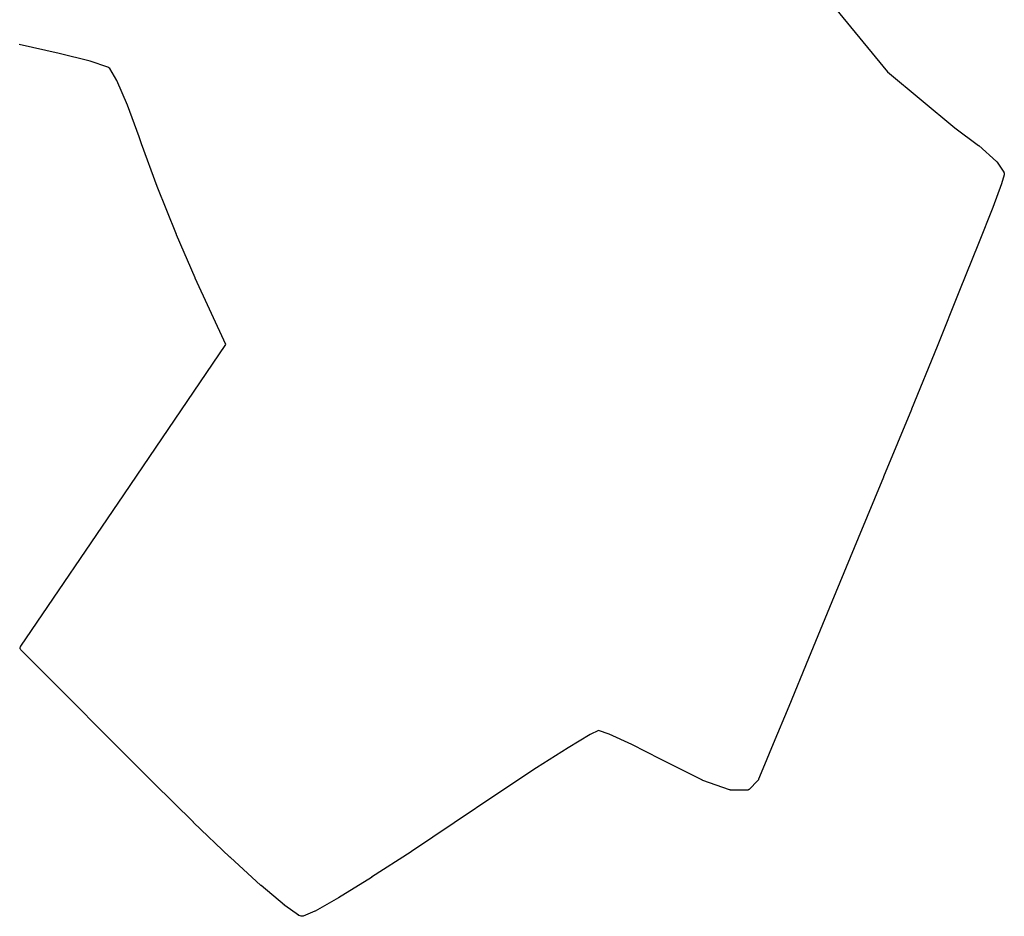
# Model space of a CAD drawing. Extents: x 5.07 to 6.67, y -4.03 to -3.19.
# Tile 4 of 27: x 5.1238 to 5.1873, y -3.9516 to -3.8937. Entities that reach past the tile are written whole.
import ezdxf

# ---------------------------------------------------------------- set-up
doc = ezdxf.new("R2010")
doc.units = 0
doc.header["$MEASUREMENT"] = 0
doc.layers.add('BLACK', color=7, linetype='CONTINUOUS')

msp = doc.modelspace()

# ---------------------------------------------------------------- linework, layer by layer
at = {"layer": 'BLACK', "linetype": 'CONTINUOUS'}
for p, q in [((5.17641, -3.89295), (5.1798, -3.89707)), ((5.12637, -3.89588), (5.12379, -3.89531)), ((5.12836, -3.89638), (5.12637, -3.89588)), ((5.1295, -3.89677), (5.12836, -3.89638)), ((5.12963, -3.89685), (5.1295, -3.89677)), ((5.13008, -3.89762), (5.12963, -3.89685)), ((5.1798, -3.89707), (5.18414, -3.90067)), ((5.13076, -3.89921), (5.13008, -3.89762)), ((5.13152, -3.90126), (5.13076, -3.89921)), ((5.18414, -3.90067), (5.18567, -3.90181)), ((5.13167, -3.9017), (5.13152, -3.90126)), ((5.13168, -3.9017), (5.13167, -3.9017)), ((5.13167, -3.9017), (5.13167, -3.9017)), ((5.13167, -3.9017), (5.13167, -3.9017)), ((5.13268, -3.90446), (5.13168, -3.9017)), ((5.18567, -3.90181), (5.18567, -3.90181)), ((5.18567, -3.90181), (5.18567, -3.90182)), ((5.18567, -3.90182), (5.18568, -3.90182)), ((5.18568, -3.90182), (5.18683, -3.90286)), ((5.18683, -3.90286), (5.18683, -3.90286)), ((5.18683, -3.90286), (5.18683, -3.90286)), ((5.18683, -3.90286), (5.18684, -3.90286)), ((5.18684, -3.90286), (5.18685, -3.90288)), ((5.18685, -3.90288), (5.18686, -3.90289)), ((5.18686, -3.90289), (5.18686, -3.90289)), ((5.18686, -3.90289), (5.18686, -3.90289)), ((5.18686, -3.90289), (5.1873, -3.90354)), ((5.1873, -3.90354), (5.1873, -3.90355)), ((5.1873, -3.90355), (5.18731, -3.90355)), ((5.18731, -3.90355), (5.18731, -3.90356)), ((5.18731, -3.90356), (5.18731, -3.90357)), ((5.18731, -3.90357), (5.18732, -3.90358)), ((5.18732, -3.90358), (5.18732, -3.90359)), ((5.18732, -3.90359), (5.18732, -3.9036)), ((5.18732, -3.9036), (5.18733, -3.90361)), ((5.18733, -3.90361), (5.18733, -3.90362)), ((5.18733, -3.90362), (5.18733, -3.90363)), ((5.18733, -3.90363), (5.18733, -3.90364)), ((5.18732, -3.90371), (5.18715, -3.90428)), ((5.18733, -3.9037), (5.18732, -3.90371)), ((5.18733, -3.90364), (5.18733, -3.90365)), ((5.18733, -3.90365), (5.18733, -3.90365)), ((5.18733, -3.90365), (5.18733, -3.90366)), ((5.18733, -3.90366), (5.18733, -3.90367)), ((5.18733, -3.90367), (5.18733, -3.90368)), ((5.18733, -3.90368), (5.18733, -3.90369)), ((5.18733, -3.90369), (5.18733, -3.9037)), ((5.13392, -3.90757), (5.13268, -3.90446)), ((5.13268, -3.90446), (5.13268, -3.90446)), ((5.13268, -3.90446), (5.13268, -3.90446)), ((5.13268, -3.90446), (5.13268, -3.90446)), ((5.18715, -3.90429), (5.18658, -3.90581)), ((5.18715, -3.90428), (5.18715, -3.90428)), ((5.18715, -3.90428), (5.18715, -3.90429)), ((5.18715, -3.90429), (5.18715, -3.90429)), ((5.18658, -3.90581), (5.18566, -3.90815)), ((5.18658, -3.90581), (5.18658, -3.90581)), ((5.18658, -3.90581), (5.18658, -3.90581)), ((5.13392, -3.90758), (5.13392, -3.90757)), ((5.13392, -3.90757), (5.13392, -3.90757)), ((5.13392, -3.90757), (5.13392, -3.90757)), ((5.13514, -3.91036), (5.13392, -3.90758)), ((5.18566, -3.90815), (5.18445, -3.91118)), ((5.18566, -3.90815), (5.18566, -3.90815)), ((5.18566, -3.90815), (5.18566, -3.90815)), ((5.13514, -3.91037), (5.13514, -3.91036)), ((5.13514, -3.91038), (5.13514, -3.91037)), ((5.13514, -3.91037), (5.13514, -3.91037)), ((5.13514, -3.91037), (5.13514, -3.91037)), ((5.13712, -3.91466), (5.13514, -3.91038)), ((5.13514, -3.91038), (5.13514, -3.91038)), ((5.18445, -3.91118), (5.183, -3.91479)), ((5.18445, -3.91118), (5.18445, -3.91118)), ((5.18445, -3.91118), (5.18445, -3.91118)), ((5.13053, -3.92435), (5.13712, -3.91466)), ((5.183, -3.91479), (5.18134, -3.91883)), ((5.183, -3.91479), (5.183, -3.91479)), ((5.18134, -3.91884), (5.17954, -3.9232)), ((5.18134, -3.91883), (5.18134, -3.91884)), ((5.18134, -3.91884), (5.18134, -3.91884)), ((5.17954, -3.92321), (5.17791, -3.92716)), ((5.17954, -3.9232), (5.17954, -3.92321)), ((5.17954, -3.92321), (5.17954, -3.92321)), ((5.12388, -3.93413), (5.13053, -3.92435)), ((5.13053, -3.92435), (5.13053, -3.92435)), ((5.13053, -3.92435), (5.13053, -3.92435)), ((5.17791, -3.92716), (5.17621, -3.93125)), ((5.17791, -3.92716), (5.17791, -3.92716)), ((5.17621, -3.93126), (5.1747, -3.93491)), ((5.17621, -3.93125), (5.17621, -3.93126)), ((5.12384, -3.93424), (5.12385, -3.9342)), ((5.12385, -3.93426), (5.12384, -3.93424)), ((5.12385, -3.9342), (5.12386, -3.93417)), ((5.12385, -3.9342), (5.12385, -3.9342)), ((5.12385, -3.93428), (5.12385, -3.93426)), ((5.12385, -3.93429), (5.12385, -3.93428)), ((5.12386, -3.93432), (5.12385, -3.93429)), ((5.12386, -3.93417), (5.12387, -3.93415)), ((5.12388, -3.93435), (5.12386, -3.93432)), ((5.12386, -3.93432), (5.12386, -3.93432)), ((5.12387, -3.93415), (5.12388, -3.93413)), ((5.1239, -3.93438), (5.12388, -3.93435)), ((5.13244, -3.94294), (5.1239, -3.93438)), ((5.1239, -3.93438), (5.1239, -3.93438)), ((5.1747, -3.93491), (5.17342, -3.93801)), ((5.17342, -3.93801), (5.17242, -3.94043)), ((5.16061, -3.93983), (5.1592, -3.94067)), ((5.16116, -3.93956), (5.16061, -3.93983)), ((5.16185, -3.93979), (5.16116, -3.93956)), ((5.16331, -3.94046), (5.16185, -3.93979)), ((5.16516, -3.94141), (5.16331, -3.94046)), ((5.17242, -3.94043), (5.17176, -3.94203)), ((5.17242, -3.94043), (5.17242, -3.94043)), ((5.1592, -3.94067), (5.15716, -3.94197)), ((5.16536, -3.94151), (5.16516, -3.94141)), ((5.16536, -3.94152), (5.16536, -3.94151)), ((5.16536, -3.94151), (5.16536, -3.94151)), ((5.16536, -3.94151), (5.16536, -3.94151)), ((5.16787, -3.94277), (5.16536, -3.94152)), ((5.15716, -3.94197), (5.15466, -3.94362)), ((5.15716, -3.94197), (5.15716, -3.94197)), ((5.17176, -3.94203), (5.17148, -3.94271)), ((5.13503, -3.94548), (5.13244, -3.94294)), ((5.13244, -3.94294), (5.13244, -3.94294)), ((5.13244, -3.94294), (5.13244, -3.94294)), ((5.16787, -3.94278), (5.16787, -3.94277)), ((5.16788, -3.94278), (5.16787, -3.94278)), ((5.16789, -3.94278), (5.16788, -3.94278)), ((5.16961, -3.9434), (5.16789, -3.94278)), ((5.17144, -3.94278), (5.17088, -3.94336)), ((5.17145, -3.94277), (5.17144, -3.94278)), ((5.17146, -3.94276), (5.17145, -3.94277)), ((5.17147, -3.94274), (5.17146, -3.94275)), ((5.17146, -3.94275), (5.17146, -3.94275)), ((5.17146, -3.94275), (5.17146, -3.94276)), ((5.17148, -3.94272), (5.17147, -3.94274)), ((5.17148, -3.94271), (5.17148, -3.94272)), ((5.17148, -3.94272), (5.17148, -3.94272)), ((5.15466, -3.94362), (5.15184, -3.94552)), ((5.16962, -3.9434), (5.16961, -3.9434)), ((5.16963, -3.9434), (5.16962, -3.9434)), ((5.16964, -3.9434), (5.16963, -3.9434)), ((5.16964, -3.94341), (5.16964, -3.9434)), ((5.16966, -3.94341), (5.16964, -3.94341)), ((5.16967, -3.94341), (5.16966, -3.94341)), ((5.17074, -3.94342), (5.16967, -3.94341)), ((5.16967, -3.94341), (5.16967, -3.94341)), ((5.17076, -3.94341), (5.17074, -3.94342)), ((5.17074, -3.94342), (5.17074, -3.94342)), ((5.17074, -3.94342), (5.17074, -3.94342)), ((5.17078, -3.94341), (5.17076, -3.94341)), ((5.1708, -3.94341), (5.17078, -3.94341)), ((5.17078, -3.94341), (5.17078, -3.94341)), ((5.17078, -3.94341), (5.17078, -3.94341)), ((5.17081, -3.9434), (5.1708, -3.94341)), ((5.17082, -3.9434), (5.17081, -3.9434)), ((5.17081, -3.9434), (5.17081, -3.9434)), ((5.17083, -3.94339), (5.17082, -3.9434)), ((5.17085, -3.94338), (5.17083, -3.94339)), ((5.17086, -3.94337), (5.17085, -3.94338)), ((5.17085, -3.94338), (5.17085, -3.94338)), ((5.17085, -3.94338), (5.17085, -3.94338)), ((5.17088, -3.94336), (5.17086, -3.94337)), ((5.17088, -3.94336), (5.17088, -3.94336)), ((5.17088, -3.94336), (5.17088, -3.94336)), ((5.17088, -3.94336), (5.17088, -3.94336)), ((5.13503, -3.94549), (5.13503, -3.94548)), ((5.13503, -3.94548), (5.13503, -3.94548)), ((5.13503, -3.94548), (5.13503, -3.94548)), ((5.13738, -3.94773), (5.13503, -3.94549)), ((5.15184, -3.94552), (5.14908, -3.94737)), ((5.15184, -3.94552), (5.15184, -3.94552)), ((5.14907, -3.94738), (5.14651, -3.94903)), ((5.14908, -3.94737), (5.14907, -3.94737)), ((5.14907, -3.94737), (5.14907, -3.94738)), ((5.14907, -3.94738), (5.14907, -3.94738)), ((5.13739, -3.94773), (5.13738, -3.94773)), ((5.13938, -3.94956), (5.13739, -3.94773)), ((5.13739, -3.94773), (5.13739, -3.94773)), ((5.13739, -3.94773), (5.13739, -3.94773)), ((5.14651, -3.94904), (5.14439, -3.95035)), ((5.14651, -3.94903), (5.14651, -3.94904)), ((5.14651, -3.94904), (5.14651, -3.94904)), ((5.14651, -3.94904), (5.14651, -3.94904)), ((5.13939, -3.94956), (5.13938, -3.94956)), ((5.14089, -3.95084), (5.13939, -3.94956)), ((5.13939, -3.94956), (5.13939, -3.94956)), ((5.13939, -3.94956), (5.13939, -3.94956)), ((5.14438, -3.95035), (5.14287, -3.95121)), ((5.14439, -3.95035), (5.14438, -3.95035)), ((5.14438, -3.95035), (5.14438, -3.95035)), ((5.14439, -3.95035), (5.14439, -3.95035)), ((5.1409, -3.95085), (5.14089, -3.95084)), ((5.14091, -3.95085), (5.1409, -3.95085)), ((5.14179, -3.95147), (5.14091, -3.95085)), ((5.14091, -3.95085), (5.14091, -3.95085)), ((5.14285, -3.95122), (5.1421, -3.95153)), ((5.14286, -3.95122), (5.14285, -3.95122)), ((5.14287, -3.95121), (5.14286, -3.95122)), ((5.14287, -3.95121), (5.14287, -3.95121)), ((5.1418, -3.95148), (5.14179, -3.95147)), ((5.14181, -3.95148), (5.1418, -3.95148)), ((5.14181, -3.95149), (5.14181, -3.95148)), ((5.14182, -3.95149), (5.14181, -3.95149)), ((5.14183, -3.9515), (5.14182, -3.95149)), ((5.14184, -3.9515), (5.14183, -3.9515)), ((5.14197, -3.95154), (5.14184, -3.9515)), ((5.14184, -3.9515), (5.14184, -3.9515)), ((5.14198, -3.95154), (5.14197, -3.95154)), ((5.14199, -3.95154), (5.14198, -3.95154)), ((5.142, -3.95155), (5.14199, -3.95154)), ((5.14201, -3.95155), (5.142, -3.95155)), ((5.14202, -3.95155), (5.14201, -3.95155)), ((5.14203, -3.95155), (5.14202, -3.95155)), ((5.14204, -3.95155), (5.14203, -3.95155)), ((5.14205, -3.95155), (5.14204, -3.95155)), ((5.14206, -3.95155), (5.14205, -3.95155)), ((5.14207, -3.95155), (5.14206, -3.95155)), ((5.14208, -3.95154), (5.14207, -3.95154)), ((5.14207, -3.95154), (5.14207, -3.95155)), ((5.14209, -3.95154), (5.14208, -3.95154)), ((5.1421, -3.95153), (5.14209, -3.95154)), ((5.1421, -3.95153), (5.1421, -3.95153))]:
    msp.add_line(p, q, dxfattribs=at)

doc.saveas('drawing.dxf')
